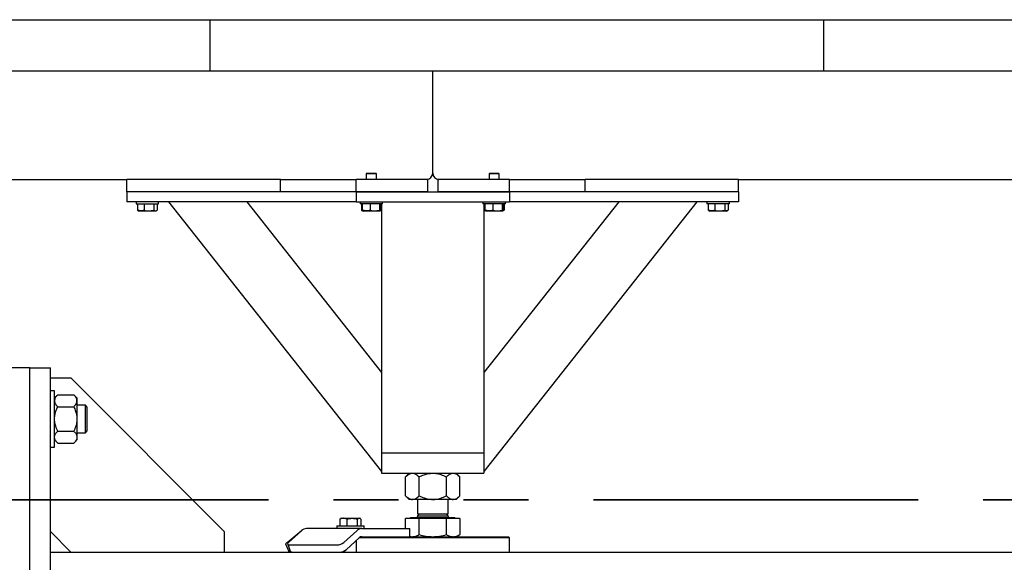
# Model space of a CAD drawing. Header units: millimetres. Extents: x 0 to 841, y 0 to 594.
# Tile 29 of 111: x 152 to 171, y 527 to 538. Entities that reach past the tile are written whole.
import ezdxf

# ---------------------------------------------------------------- set-up
doc = ezdxf.new("R2010")
doc.units = ezdxf.units.MM
doc.linetypes.add('PHANTOM', pattern=[12.7, 6.35, -1.27, 1.27, -1.27, 1.27, -1.27])
doc.layers.add('TRAIT-FORT', color=4, linetype='Continuous', lineweight=25)

msp = doc.modelspace()

# ---------------------------------------------------------------- linework, layer by layer
at = {"color": 7, "linetype": 'PHANTOM', "lineweight": 35}
msp.add_line((271.132, 528.69), (14.841, 528.69), dxfattribs=at)
at = {"layer": 'TRAIT-FORT', "color": 4, "linetype": 'Continuous', "lineweight": 25}
for p, q in [((143.686, 538.071), (155.686, 538.071)), ((155.686, 537.071), (155.686, 538.071)), ((155.686, 538.071), (167.686, 538.071)), ((167.686, 537.071), (167.686, 538.071)), ((167.686, 538.071), (179.686, 538.071)), ((143.686, 537.071), (155.686, 537.071)), ((155.686, 537.071), (167.686, 537.071)), ((160.041, 535.071), (160.041, 537.071)), ((167.686, 537.071), (179.686, 537.071)), ((158.755, 535.071), (158.741, 535.057)), ((158.741, 535.057), (158.741, 534.951)), ((158.941, 535.057), (158.741, 535.057)), ((158.755, 535.071), (158.927, 535.071)), ((158.941, 535.057), (158.927, 535.071)), ((158.941, 534.951), (158.941, 535.057)), ((161.155, 535.071), (161.141, 535.057)), ((161.141, 535.057), (161.141, 534.951)), ((161.341, 535.057), (161.141, 535.057)), ((161.155, 535.071), (161.327, 535.071)), ((161.341, 535.057), (161.327, 535.071)), ((161.341, 534.951), (161.341, 535.057)), ((149.581, 534.951), (154.061, 534.951)), ((154.061, 534.711), (154.061, 534.951)), ((157.061, 534.951), (154.061, 534.951)), ((157.061, 534.951), (158.541, 534.951)), ((157.061, 534.711), (157.061, 534.951)), ((158.541, 534.711), (158.541, 534.951)), ((159.941, 534.951), (158.541, 534.951)), ((159.941, 534.951), (159.941, 534.711)), ((161.541, 534.951), (160.141, 534.951)), ((160.141, 534.951), (160.141, 534.711)), ((161.541, 534.951), (163.021, 534.951)), ((161.541, 534.711), (161.541, 534.951)), ((166.021, 534.951), (163.021, 534.951)), ((163.021, 534.711), (163.021, 534.951)), ((166.021, 534.951), (173.961, 534.951)), ((166.021, 534.711), (166.021, 534.951)), ((158.541, 534.711), (154.061, 534.711)), ((154.061, 534.711), (154.061, 534.511)), ((157.061, 534.711), (154.061, 534.711)), ((158.541, 534.711), (158.541, 534.511)), ((158.541, 534.711), (161.541, 534.711)), ((159.941, 534.711), (158.541, 534.711)), ((161.541, 534.711), (160.141, 534.711)), ((166.021, 534.711), (161.541, 534.711)), ((161.541, 534.711), (161.541, 534.511)), ((166.021, 534.711), (163.021, 534.711)), ((166.021, 534.711), (166.021, 534.511)), ((158.541, 534.511), (154.061, 534.511)), ((154.241, 534.511), (154.241, 534.471)), ((154.241, 534.471), (154.681, 534.471)), ((154.268, 534.471), (154.268, 534.351)), ((154.395, 534.471), (154.395, 534.351)), ((154.588, 534.471), (154.588, 534.351)), ((154.654, 534.471), (154.654, 534.351)), ((154.681, 534.471), (154.681, 534.511)), ((154.876, 534.511), (159.041, 529.243)), ((156.406, 534.511), (159.041, 531.178)), ((158.541, 534.511), (161.541, 534.511)), ((158.621, 534.511), (158.621, 534.471)), ((158.638, 534.471), (158.621, 534.471)), ((159.061, 534.471), (158.638, 534.471)), ((158.646, 534.471), (158.646, 534.351)), ((158.66, 534.471), (158.66, 534.351)), ((158.817, 534.471), (158.817, 534.351)), ((158.998, 534.471), (158.998, 534.351)), ((159.022, 534.471), (159.022, 534.351)), ((159.036, 534.471), (159.036, 534.351)), ((159.041, 534.471), (159.041, 529.611)), ((159.061, 534.471), (159.061, 534.511)), ((161.021, 534.511), (161.021, 534.471)), ((161.038, 534.471), (161.021, 534.471)), ((161.461, 534.471), (161.038, 534.471)), ((165.206, 534.511), (161.041, 529.243)), ((163.676, 534.511), (161.041, 531.178)), ((161.041, 534.471), (161.041, 529.611)), ((161.046, 534.471), (161.046, 534.351)), ((161.06, 534.471), (161.06, 534.351)), ((161.217, 534.471), (161.217, 534.351)), ((161.398, 534.471), (161.398, 534.351)), ((161.422, 534.471), (161.422, 534.351)), ((161.436, 534.471), (161.436, 534.351)), ((161.461, 534.471), (161.461, 534.511)), ((166.021, 534.511), (161.541, 534.511)), ((165.401, 534.511), (165.401, 534.471)), ((165.404, 534.471), (165.401, 534.471)), ((165.841, 534.471), (165.404, 534.471)), ((165.428, 534.471), (165.428, 534.351)), ((165.556, 534.471), (165.556, 534.351)), ((165.749, 534.471), (165.749, 534.351)), ((165.814, 534.471), (165.814, 534.351)), ((165.841, 534.471), (165.841, 534.511)), ((154.268, 534.351), (154.281, 534.343)), ((154.281, 534.342), (154.3, 534.331)), ((154.613, 534.331), (154.3, 534.331)), ((154.623, 534.331), (154.613, 534.331)), ((154.623, 534.331), (154.642, 534.342)), ((158.656, 534.344), (158.67, 534.336)), ((158.67, 534.336), (158.68, 534.331)), ((159.003, 534.331), (158.68, 534.331)), ((159.003, 534.331), (159.012, 534.336)), ((159.013, 534.336), (159.026, 534.344)), ((159.036, 534.351), (159.017, 534.344)), ((159.036, 534.351), (159.026, 534.345)), ((161.056, 534.344), (161.07, 534.336)), ((161.07, 534.336), (161.08, 534.331)), ((161.403, 534.331), (161.08, 534.331)), ((161.403, 534.331), (161.412, 534.336)), ((161.412, 534.336), (161.426, 534.344)), ((161.436, 534.351), (161.417, 534.344)), ((161.436, 534.351), (161.426, 534.345)), ((165.441, 534.342), (165.46, 534.331)), ((165.783, 534.331), (165.46, 534.331)), ((165.783, 534.331), (165.801, 534.342)), ((152.164, 531.271), (151.764, 531.271)), ((152.164, 519.271), (152.164, 531.271)), ((152.164, 531.271), (152.564, 531.271)), ((152.564, 519.271), (152.564, 531.271)), ((152.564, 531.071), (152.964, 531.071)), ((152.964, 531.071), (155.964, 528.071)), ((152.644, 530.821), (152.564, 530.821)), ((152.644, 529.721), (152.644, 530.821)), ((152.708, 530.744), (152.644, 530.681)), ((152.708, 530.744), (153.021, 530.744)), ((153.084, 530.681), (153.021, 530.744)), ((153.084, 530.681), (153.084, 530.626)), ((153.084, 530.626), (153.084, 530.271)), ((152.708, 530.507), (153.021, 530.507)), ((153.248, 530.541), (153.084, 530.541)), ((153.284, 530.504), (153.248, 530.541)), ((153.248, 530.374), (153.248, 530.541)), ((153.248, 530.001), (153.248, 530.374)), ((153.284, 530.037), (153.284, 530.504)), ((153.084, 530.271), (153.084, 529.916)), ((152.708, 530.034), (153.021, 530.034)), ((153.084, 530.001), (153.248, 530.001)), ((153.248, 530.001), (153.284, 530.037)), ((152.644, 529.861), (152.708, 529.797)), ((152.708, 529.797), (153.021, 529.797)), ((153.021, 529.797), (153.084, 529.861)), ((153.084, 529.916), (153.084, 529.861)), ((152.564, 529.721), (152.644, 529.721)), ((159.041, 529.611), (159.041, 529.211)), ((159.041, 529.611), (161.041, 529.611)), ((159.161, 529.611), (160.921, 529.611)), ((161.041, 529.611), (161.041, 529.211)), ((159.041, 529.211), (161.041, 529.211)), ((159.581, 529.211), (159.51, 529.139)), ((159.51, 528.77), (159.51, 529.139)), ((159.775, 528.77), (159.775, 529.139)), ((160.307, 528.77), (160.307, 529.139)), ((160.572, 529.139), (160.501, 529.211)), ((160.572, 528.77), (160.572, 529.139)), ((159.51, 528.77), (159.581, 528.699)), ((159.643, 528.699), (159.581, 528.699)), ((160.041, 528.699), (159.643, 528.699)), ((159.741, 528.699), (159.741, 528.415)), ((160.439, 528.699), (160.041, 528.699)), ((160.341, 528.415), (160.341, 528.699)), ((160.501, 528.699), (160.439, 528.699)), ((160.501, 528.699), (160.572, 528.77)), ((158.227, 528.315), (158.227, 528.181)), ((158.252, 528.331), (158.24, 528.324)), ((158.252, 528.331), (158.294, 528.331)), ((158.294, 528.331), (158.462, 528.331)), ((158.36, 528.315), (158.36, 528.181)), ((158.462, 528.331), (158.601, 528.331)), ((158.565, 528.315), (158.565, 528.181)), ((158.601, 528.331), (158.612, 528.331)), ((158.625, 528.324), (158.612, 528.331)), ((158.637, 528.315), (158.637, 528.181)), ((159.51, 528.131), (159.51, 528.329)), ((159.775, 528.329), (159.51, 528.329)), ((159.614, 528.343), (159.6, 528.329)), ((159.614, 528.345), (159.614, 528.343)), ((159.614, 528.345), (160.411, 528.345)), ((159.614, 528.343), (160.411, 528.343)), ((159.779, 528.415), (159.741, 528.377)), ((159.741, 528.415), (160.301, 528.415)), ((159.741, 528.377), (159.741, 528.365)), ((159.741, 528.377), (160.341, 528.377)), ((159.775, 528.012), (159.775, 528.329)), ((160.307, 528.329), (159.775, 528.329)), ((160.301, 528.415), (160.341, 528.415)), ((160.341, 528.377), (160.303, 528.415)), ((160.307, 528.012), (160.307, 528.329)), ((160.572, 528.329), (160.307, 528.329)), ((160.341, 528.365), (160.341, 528.377)), ((160.411, 528.345), (160.468, 528.345)), ((160.411, 528.343), (160.468, 528.343)), ((160.468, 528.343), (160.468, 528.345)), ((160.482, 528.329), (160.468, 528.343)), ((160.572, 528.329), (160.572, 528.012)), ((152.964, 527.671), (152.564, 528.071)), ((155.964, 528.071), (155.964, 527.671)), ((157.191, 527.859), (157.471, 528.088)), ((157.472, 528.088), (157.221, 527.859)), ((158.655, 528.131), (157.574, 528.131)), ((158.162, 528.181), (158.162, 528.131)), ((158.162, 528.181), (158.693, 528.181)), ((158.302, 527.859), (158.554, 528.088)), ((158.655, 528.131), (159.545, 528.131)), ((158.693, 528.181), (158.702, 528.181)), ((158.702, 528.131), (158.702, 528.181)), ((159.545, 528.131), (159.59, 528.131)), ((159.59, 527.971), (159.59, 528.131)), ((158.353, 527.721), (158.604, 527.949)), ((158.552, 527.671), (158.552, 527.902)), ((161.541, 527.951), (158.606, 527.951)), ((158.655, 527.971), (159.407, 527.971)), ((159.407, 527.971), (161.521, 527.971)), ((159.59, 527.979), (159.643, 527.971)), ((160.501, 527.971), (160.572, 528.012)), ((161.541, 527.951), (161.521, 527.971)), ((161.541, 527.671), (161.541, 527.951)), ((157.169, 527.821), (157.226, 527.683)), ((157.204, 527.825), (157.255, 527.686)), ((157.243, 527.809), (158.17, 527.809)), ((158.312, 527.694), (158.312, 527.671)), ((152.564, 527.671), (216.564, 527.671))]:
    msp.add_line(p, q, dxfattribs=at)
at = {"layer": 'TRAIT-FORT', "color": 4, "linetype": 'Continuous', "lineweight": 25, "flags": 128}
for points in [[(157.488, 528.101), (157.484, 528.098), (157.471, 528.088)], [(157.169, 527.821), (157.168, 527.824), (157.169, 527.831), (157.173, 527.84), (157.18, 527.849), (157.191, 527.859)], [(157.221, 527.859), (157.212, 527.849), (157.206, 527.84), (157.203, 527.831), (157.205, 527.824), (157.21, 527.818), (157.218, 527.813), (157.229, 527.81), (157.243, 527.809)], [(157.257, 527.671), (157.244, 527.672), (157.234, 527.674), (157.228, 527.679), (157.225, 527.685), (157.225, 527.693), (157.229, 527.701), (157.237, 527.711), (157.244, 527.717)], [(157.255, 527.686), (157.255, 527.685), (157.26, 527.679), (157.269, 527.674), (157.28, 527.672), (157.294, 527.671)]]:
    msp.add_lwpolyline(points, dxfattribs=at)
at = {"layer": 'TRAIT-FORT', "color": 4, "linetype": 'Continuous', "lineweight": 25}
for centre, radius, start, end in [((159.921, 535.071), 0.12, 270, 0), ((160.161, 535.071), 0.12, 180, 270), ((159.721, 528.365), 0.02, 270, 0), ((160.361, 528.365), 0.02, 180, 270), ((157.578, 527.978), 0.152, 91.5822, 134.1035), ((158.659, 527.979), 0.151, 91.5069, 134.2404), ((158.657, 527.895), 0.0758, 91.5446, 134.1982), ((158.162, 528.03), 0.221, 272.0584, 309.3941), ((158.213, 527.891), 0.221, 272.0584, 309.3941)]:
    msp.add_arc(centre, radius, start, end, dxfattribs=at)
for points, knots in [([(154.395, 534.351), (154.384, 534.346), (154.362, 534.337), (154.329, 534.334), (154.297, 534.339), (154.278, 534.347), (154.268, 534.351)], [0, 0, 0, 0, 0.26503, 0.535529, 0.764703, 1, 1, 1, 1]), ([(154.395, 534.351), (154.412, 534.346), (154.446, 534.337), (154.496, 534.334), (154.544, 534.339), (154.574, 534.347), (154.588, 534.351)], [0, 0, 0, 0, 0.26521, 0.535425, 0.765592, 1, 1, 1, 1]), ([(154.588, 534.351), (154.597, 534.345), (154.611, 534.335), (154.631, 534.336), (154.644, 534.343), (154.652, 534.349), (154.654, 534.351)], [0, 0, 0, 0, 0.385432, 0.637247, 0.895842, 1, 1, 1, 1]), ([(158.646, 534.351), (158.653, 534.346), (158.661, 534.34), (158.669, 534.339), (158.671, 534.338)], [0, 0, 0, 0, 0.827606, 1, 1, 1, 1]), ([(158.67, 534.337), (158.67, 534.337), (158.667, 534.337), (158.664, 534.343), (158.661, 534.349), (158.66, 534.351)], [0, 0, 0, 0, 0.082348, 0.737031, 1, 1, 1, 1]), ([(158.817, 534.351), (158.803, 534.346), (158.776, 534.337), (158.735, 534.334), (158.696, 534.339), (158.672, 534.347), (158.66, 534.351)], [0, 0, 0, 0, 0.264522, 0.534846, 0.765235, 1, 1, 1, 1]), ([(158.817, 534.351), (158.832, 534.346), (158.864, 534.337), (158.911, 534.334), (158.956, 534.339), (158.984, 534.347), (158.998, 534.351)], [0, 0, 0, 0, 0.265196, 0.53494, 0.765971, 1, 1, 1, 1]), ([(159.022, 534.351), (159.019, 534.345), (159.014, 534.335), (159.006, 534.336), (159.002, 534.342), (158.998, 534.349), (158.998, 534.351)], [0, 0, 0, 0, 0.38543, 0.637308, 0.897476, 1, 1, 1, 1]), ([(161.046, 534.351), (161.053, 534.346), (161.06, 534.34), (161.067, 534.339), (161.067, 534.339)], [0, 0, 0, 0, 0.9458775, 1, 1, 1, 1]), ([(161.07, 534.337), (161.069, 534.337), (161.067, 534.337), (161.064, 534.343), (161.061, 534.349), (161.06, 534.351)], [0, 0, 0, 0, 0.082117, 0.736964, 1, 1, 1, 1]), ([(161.217, 534.351), (161.203, 534.346), (161.176, 534.337), (161.135, 534.334), (161.096, 534.339), (161.072, 534.347), (161.06, 534.351)], [0, 0, 0, 0, 0.265121, 0.535449, 0.765232, 1, 1, 1, 1]), ([(161.217, 534.351), (161.232, 534.346), (161.264, 534.337), (161.311, 534.334), (161.356, 534.339), (161.384, 534.347), (161.398, 534.351)], [0, 0, 0, 0, 0.264507, 0.534955, 0.765285, 1, 1, 1, 1]), ([(161.422, 534.351), (161.419, 534.345), (161.414, 534.335), (161.406, 534.336), (161.401, 534.342), (161.398, 534.349), (161.398, 534.351)], [0, 0, 0, 0, 0.38543, 0.637402, 0.897571, 1, 1, 1, 1]), ([(165.441, 534.342), (165.439, 534.343), (165.434, 534.345), (165.43, 534.349), (165.428, 534.351)], [0, 0, 0, 0, 0.482329, 1, 1, 1, 1]), ([(165.556, 534.351), (165.544, 534.346), (165.522, 534.337), (165.489, 534.334), (165.457, 534.339), (165.438, 534.347), (165.428, 534.351)], [0, 0, 0, 0, 0.2655126, 0.5360122, 0.7651857, 1, 1, 1, 1]), ([(165.556, 534.351), (165.572, 534.346), (165.606, 534.337), (165.656, 534.334), (165.704, 534.339), (165.734, 534.347), (165.749, 534.351)], [0, 0, 0, 0, 0.264476, 0.534691, 0.764857, 1, 1, 1, 1]), ([(165.814, 534.351), (165.806, 534.345), (165.792, 534.335), (165.772, 534.336), (165.758, 534.343), (165.751, 534.349), (165.749, 534.351)], [0, 0, 0, 0, 0.3852748, 0.6371507, 0.8960617, 1, 1, 1, 1]), ([(152.708, 530.744), (152.693, 530.728), (152.67, 530.703), (152.652, 530.668), (152.645, 530.645), (152.645, 530.631), (152.644, 530.626)], [0, 0, 0, 0, 0.4318454, 0.655822, 0.88005, 1, 1, 1, 1]), ([(152.644, 530.626), (152.645, 530.615), (152.647, 530.595), (152.661, 530.564), (152.681, 530.535), (152.699, 530.517), (152.708, 530.507)], [0, 0, 0, 0, 0.24998, 0.504078, 0.751256, 1, 1, 1, 1]), ([(153.084, 530.626), (153.083, 530.636), (153.082, 530.657), (153.068, 530.687), (153.047, 530.716), (153.03, 530.735), (153.021, 530.744)], [0, 0, 0, 0, 0.24998, 0.504078, 0.751256, 1, 1, 1, 1]), ([(153.021, 530.507), (153.036, 530.524), (153.058, 530.548), (153.077, 530.583), (153.084, 530.606), (153.084, 530.621), (153.084, 530.626)], [0, 0, 0, 0, 0.4318454, 0.655822, 0.88005, 1, 1, 1, 1]), ([(152.644, 530.271), (152.646, 530.296), (152.649, 530.348), (152.671, 530.428), (152.695, 530.48), (152.708, 530.507)], [0, 0, 0, 0, 0.3099898, 0.6295589, 1, 1, 1, 1]), ([(153.021, 530.507), (153.034, 530.48), (153.057, 530.429), (153.08, 530.349), (153.083, 530.297), (153.084, 530.271)], [0, 0, 0, 0, 0.370457, 0.680984, 1, 1, 1, 1]), ([(152.708, 530.034), (152.699, 530.051), (152.679, 530.095), (152.654, 530.17), (152.645, 530.233), (152.644, 530.267), (152.644, 530.271)], [0, 0, 0, 0, 0.235455, 0.587868, 0.950952, 1, 1, 1, 1]), ([(153.084, 530.271), (153.084, 530.267), (153.084, 530.234), (153.075, 530.171), (153.051, 530.096), (153.029, 530.051), (153.021, 530.034)], [0, 0, 0, 0, 0.049049, 0.400507, 0.76454, 1, 1, 1, 1]), ([(152.644, 529.916), (152.645, 529.926), (152.647, 529.947), (152.661, 529.977), (152.681, 530.006), (152.699, 530.025), (152.708, 530.034)], [0, 0, 0, 0, 0.24998, 0.504078, 0.751256, 1, 1, 1, 1]), ([(153.021, 530.034), (153.036, 530.018), (153.058, 529.993), (153.077, 529.958), (153.084, 529.935), (153.084, 529.921), (153.084, 529.916)], [0, 0, 0, 0, 0.4318454, 0.655822, 0.88005, 1, 1, 1, 1]), ([(152.708, 529.797), (152.693, 529.813), (152.67, 529.838), (152.652, 529.873), (152.645, 529.896), (152.645, 529.911), (152.644, 529.916)], [0, 0, 0, 0, 0.431836, 0.655813, 0.88005, 1, 1, 1, 1]), ([(153.084, 529.916), (153.083, 529.905), (153.082, 529.885), (153.068, 529.854), (153.047, 529.825), (153.03, 529.806), (153.021, 529.797)], [0, 0, 0, 0, 0.2499803, 0.5040777, 0.7512651, 1, 1, 1, 1]), ([(159.51, 529.139), (159.528, 529.156), (159.556, 529.182), (159.595, 529.202), (159.621, 529.21), (159.637, 529.21), (159.643, 529.211)], [0, 0, 0, 0, 0.431594, 0.655949, 0.879418, 1, 1, 1, 1]), ([(159.643, 529.211), (159.654, 529.21), (159.678, 529.208), (159.711, 529.192), (159.744, 529.169), (159.765, 529.149), (159.775, 529.139)], [0, 0, 0, 0, 0.24959, 0.5043837, 0.7506689, 1, 1, 1, 1]), ([(159.775, 529.139), (159.807, 529.154), (159.864, 529.18), (159.953, 529.206), (160.012, 529.209), (160.041, 529.211)], [0, 0, 0, 0, 0.370963, 0.681062, 1, 1, 1, 1]), ([(160.041, 529.211), (160.046, 529.211), (160.083, 529.21), (160.154, 529.2), (160.237, 529.172), (160.287, 529.149), (160.307, 529.139)], [0, 0, 0, 0, 0.05011, 0.402294, 0.767586, 1, 1, 1, 1]), ([(160.307, 529.139), (160.325, 529.156), (160.352, 529.182), (160.392, 529.202), (160.418, 529.21), (160.434, 529.21), (160.439, 529.211)], [0, 0, 0, 0, 0.432755, 0.656201, 0.87941, 1, 1, 1, 1]), ([(160.439, 529.211), (160.451, 529.21), (160.474, 529.208), (160.508, 529.192), (160.541, 529.169), (160.562, 529.149), (160.572, 529.139)], [0, 0, 0, 0, 0.249796, 0.50452, 0.750737, 1, 1, 1, 1]), ([(159.51, 528.77), (159.528, 528.753), (159.556, 528.728), (159.595, 528.707), (159.621, 528.7), (159.637, 528.699), (159.643, 528.699)], [0, 0, 0, 0, 0.431592, 0.655951, 0.879418, 1, 1, 1, 1]), ([(159.643, 528.699), (159.654, 528.7), (159.678, 528.702), (159.711, 528.718), (159.744, 528.74), (159.765, 528.76), (159.775, 528.77)], [0, 0, 0, 0, 0.249589, 0.504386, 0.75067, 1, 1, 1, 1]), ([(159.775, 528.77), (159.807, 528.755), (159.864, 528.729), (159.953, 528.704), (160.012, 528.7), (160.041, 528.699)], [0, 0, 0, 0, 0.370961, 0.681063, 1, 1, 1, 1]), ([(160.041, 528.699), (160.046, 528.699), (160.083, 528.699), (160.154, 528.709), (160.237, 528.737), (160.287, 528.761), (160.307, 528.77)], [0, 0, 0, 0, 0.05011, 0.402294, 0.767586, 1, 1, 1, 1]), ([(160.307, 528.77), (160.325, 528.753), (160.352, 528.728), (160.392, 528.707), (160.418, 528.7), (160.434, 528.699), (160.439, 528.699)], [0, 0, 0, 0, 0.432753, 0.656203, 0.879411, 1, 1, 1, 1]), ([(160.439, 528.699), (160.451, 528.7), (160.474, 528.702), (160.508, 528.718), (160.541, 528.74), (160.562, 528.76), (160.572, 528.77)], [0, 0, 0, 0, 0.249795, 0.504522, 0.750738, 1, 1, 1, 1]), ([(158.294, 528.331), (158.292, 528.331), (158.28, 528.33), (158.258, 528.327), (158.238, 528.319), (158.227, 528.315)], [0, 0, 0, 0, 0.068881, 0.5303646, 1, 1, 1, 1]), ([(158.227, 528.315), (158.23, 528.317), (158.234, 528.32), (158.238, 528.322), (158.24, 528.322)], [0, 0, 0, 0, 0.536905, 1, 1, 1, 1]), ([(158.36, 528.315), (158.349, 528.319), (158.327, 528.328), (158.305, 528.33), (158.294, 528.331)], [0, 0, 0, 0, 0.49346, 1, 1, 1, 1]), ([(158.36, 528.315), (158.376, 528.319), (158.41, 528.328), (158.445, 528.33), (158.462, 528.331)], [0, 0, 0, 0, 0.494929, 1, 1, 1, 1]), ([(158.462, 528.331), (158.465, 528.331), (158.483, 528.33), (158.518, 528.327), (158.549, 528.319), (158.565, 528.315)], [0, 0, 0, 0, 0.069073, 0.530966, 1, 1, 1, 1]), ([(158.565, 528.315), (158.567, 528.316), (158.579, 528.326), (158.591, 528.329), (158.601, 528.331)], [0, 0, 0, 0, 0.195457, 1, 1, 1, 1]), ([(158.601, 528.331), (158.604, 528.33), (158.616, 528.33), (158.628, 528.321), (158.637, 528.315)], [0, 0, 0, 0, 0.2195863, 1, 1, 1, 1]), ([(159.643, 527.971), (159.665, 527.973), (159.71, 527.977), (159.753, 528), (159.775, 528.012)], [0, 0, 0, 0, 0.494514, 1, 1, 1, 1]), ([(159.775, 528.012), (159.819, 528), (159.906, 527.977), (159.996, 527.973), (160.041, 527.971)], [0, 0, 0, 0, 0.4954757, 1, 1, 1, 1]), ([(160.041, 527.971), (160.086, 527.973), (160.176, 527.977), (160.263, 528), (160.307, 528.012)], [0, 0, 0, 0, 0.494508, 1, 1, 1, 1]), ([(160.307, 528.012), (160.328, 528), (160.372, 527.977), (160.417, 527.973), (160.439, 527.971)], [0, 0, 0, 0, 0.495964, 1, 1, 1, 1]), ([(160.439, 527.971), (160.462, 527.973), (160.507, 527.977), (160.55, 528), (160.572, 528.012)], [0, 0, 0, 0, 0.4943776, 1, 1, 1, 1])]:
    msp.add_open_spline(points, degree=3, knots=knots, dxfattribs=at)

doc.saveas('drawing.dxf')
